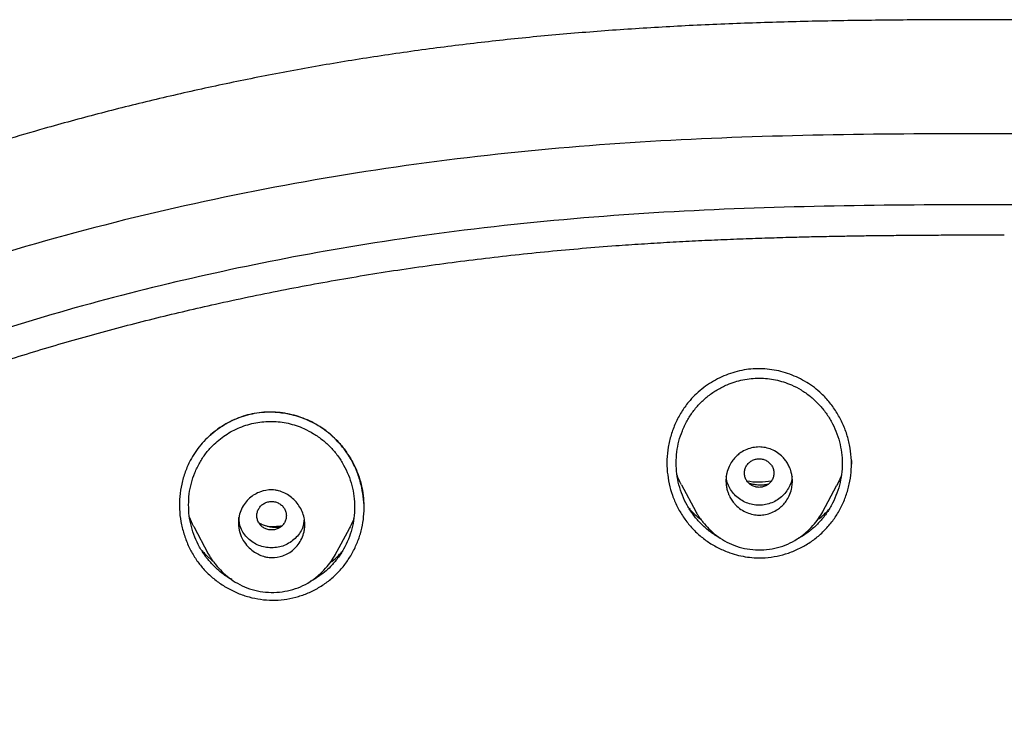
# Model space of a CAD drawing. Header units: millimetres. Extents: x 8 to 1894, y 12 to 2723.
# Tile 86 of 152: x 670 to 697, y 1883 to 1903. Entities that reach past the tile are written whole.
import ezdxf

# ---------------------------------------------------------------- set-up
doc = ezdxf.new("R2010")
doc.units = ezdxf.units.MM

msp = doc.modelspace()

# ---------------------------------------------------------------- linework, layer by layer
at = {"color": 7, "linetype": 'Continuous', "lineweight": 30}
for p, q in [((692.972, 1890.575), (692.969, 1890.477)), ((688.363, 1889.919), (688.752, 1889.19)), ((692.187, 1889.18), (692.573, 1889.904)), ((675.158, 1888.786), (675.551, 1888.05)), ((678.989, 1888.019), (679.371, 1888.735))]:
    msp.add_line(p, q, dxfattribs=at)
for centre, start, end in [((690.469, 1891.97), 260.1161, 279.8989), ((677.265, 1890.765), 266.216, 278.4951)]:
    msp.add_arc(centre, 1.975, start, end, dxfattribs=at)
for points, knots in [([(740.711, 1890.257), (740.664, 1890.304), (740.578, 1890.389), (740.461, 1890.504), (740.364, 1890.597), (740.278, 1890.68), (740.193, 1890.761), (740.064, 1890.881), (739.888, 1891.044), (739.645, 1891.263), (739.37, 1891.504), (739.059, 1891.769), (738.682, 1892.079), (738.23, 1892.436), (737.695, 1892.84), (737.112, 1893.259), (736.504, 1893.675), (735.875, 1894.085), (735.227, 1894.487), (734.537, 1894.894), (733.809, 1895.303), (733.064, 1895.7), (732.325, 1896.075), (731.614, 1896.419), (730.932, 1896.735), (730.279, 1897.024), (729.657, 1897.29), (729.072, 1897.53), (728.525, 1897.748), (728.018, 1897.944), (727.552, 1898.118), (727.127, 1898.273), (726.74, 1898.411), (726.31, 1898.561), (725.81, 1898.731), (725.208, 1898.928), (724.559, 1899.134), (723.86, 1899.347), (723.117, 1899.563), (722.33, 1899.783), (721.5, 1900.004), (720.621, 1900.226), (719.686, 1900.448), (718.695, 1900.671), (717.647, 1900.891), (716.548, 1901.105), (715.407, 1901.309), (714.24, 1901.5), (713.062, 1901.672), (711.659, 1901.856), (710.029, 1902.037), (708.17, 1902.199), (706.307, 1902.323), (704.439, 1902.411), (702.568, 1902.468), (700.695, 1902.5), (698.82, 1902.513), (696.997, 1902.515), (695.228, 1902.512), (693.511, 1902.499), (691.793, 1902.471), (690.076, 1902.421), (688.378, 1902.347), (686.706, 1902.246), (685.065, 1902.117), (683.444, 1901.958), (681.835, 1901.766), (680.237, 1901.543), (678.653, 1901.286), (677.093, 1900.998), (675.558, 1900.683), (674.05, 1900.339), (672.567, 1899.969), (671.238, 1899.606), (670.067, 1899.262), (669.059, 1898.947), (668.093, 1898.628), (667.171, 1898.306), (666.292, 1897.982), (665.541, 1897.691), (664.91, 1897.436), (664.389, 1897.219), (663.888, 1897.003), (663.406, 1896.789), (662.938, 1896.576), (662.471, 1896.356), (661.97, 1896.114), (661.426, 1895.841), (660.836, 1895.534), (660.218, 1895.199), (659.576, 1894.835), (658.909, 1894.44), (658.221, 1894.01), (657.513, 1893.544), (656.874, 1893.098), (656.322, 1892.692), (655.871, 1892.347), (655.457, 1892.018), (655.079, 1891.705), (654.771, 1891.441), (654.525, 1891.223), (654.332, 1891.05), (654.147, 1890.879), (653.954, 1890.697), (653.738, 1890.49), (653.585, 1890.339), (653.503, 1890.258)], [0, 0, 0, 0, 0.002176, 0.003954, 0.005337, 0.00658, 0.007851, 0.009151, 0.012326, 0.015658, 0.019829, 0.024252, 0.028962, 0.03572, 0.042994, 0.050783, 0.059085, 0.066931, 0.075186, 0.083851, 0.092924, 0.10227, 0.111246, 0.119772, 0.127847, 0.135605, 0.142896, 0.14972, 0.156077, 0.161967, 0.167296, 0.172176, 0.176605, 0.180584, 0.18688, 0.1937, 0.201044, 0.208912, 0.217303, 0.226054, 0.235312, 0.245074, 0.255341, 0.266339, 0.277864, 0.289915, 0.30249, 0.315284, 0.328087, 0.3409, 0.360938, 0.380995, 0.401072, 0.421169, 0.441288, 0.461424, 0.481585, 0.501766, 0.520198, 0.538651, 0.557127, 0.575629, 0.594045, 0.611937, 0.629638, 0.647146, 0.664459, 0.681924, 0.699188, 0.716252, 0.733115, 0.74977, 0.766225, 0.782479, 0.794285, 0.805669, 0.816626, 0.827157, 0.837262, 0.84694, 0.853218, 0.859303, 0.865194, 0.870891, 0.876396, 0.881851, 0.88761, 0.894402, 0.901591, 0.909179, 0.917164, 0.925547, 0.934329, 0.943511, 0.953081, 0.959651, 0.965808, 0.97155, 0.976874, 0.981785, 0.984778, 0.987593, 0.990231, 0.992987, 0.996243, 1, 1, 1, 1]), ([(746.132, 1797.158), (746.593, 1798.387), (747.512, 1800.831), (748.495, 1804.601), (749.27, 1808.382), (749.853, 1812.175), (750.34, 1816.36), (750.695, 1820.94), (750.905, 1825.905), (751, 1831.452), (750.99, 1837.581), (750.978, 1844.311), (750.875, 1851.06), (750.555, 1857.838), (750.011, 1863.494), (749.341, 1868.017), (748.676, 1871.415), (747.796, 1874.799), (746.641, 1878.144), (745.224, 1881.22), (743.546, 1883.984), (741.653, 1886.399), (739.443, 1888.544), (737.004, 1890.399), (734.422, 1891.997), (731.301, 1893.599), (727.614, 1895.121), (723.365, 1896.49), (719.049, 1897.572), (714.683, 1898.4), (710.282, 1898.968), (705.871, 1899.292), (701.478, 1899.419), (697.107, 1899.43), (692.736, 1899.418), (688.344, 1899.29), (683.933, 1898.968), (679.531, 1898.4), (675.166, 1897.573), (670.85, 1896.491), (666.6, 1895.12), (662.914, 1893.6), (659.793, 1891.997), (657.21, 1890.4), (654.772, 1888.545), (652.562, 1886.4), (650.668, 1883.984), (648.991, 1881.22), (647.573, 1878.144), (646.418, 1874.799), (645.539, 1871.415), (644.873, 1868.018), (644.203, 1863.495), (643.659, 1857.838), (643.34, 1851.061), (643.237, 1844.312), (643.225, 1837.582), (643.214, 1831.001), (643.338, 1824.548), (643.685, 1818.223), (644.263, 1812.764), (644.982, 1808.18), (645.752, 1804.467), (646.726, 1800.765), (647.629, 1798.364), (648.083, 1797.158)], [0, 0, 0, 0, 0.01422, 0.028301, 0.042283, 0.056188, 0.070046, 0.088148, 0.106186, 0.124159, 0.148558, 0.172923, 0.197399, 0.221993, 0.24671, 0.259145, 0.27167, 0.284302, 0.297067, 0.309991, 0.320883, 0.3319, 0.342924, 0.353811, 0.364567, 0.375221, 0.391058, 0.40678, 0.422432, 0.438055, 0.453668, 0.469227, 0.484683, 0.500001, 0.515318, 0.530774, 0.546334, 0.561944, 0.577571, 0.59322, 0.608942, 0.624779, 0.635434, 0.646191, 0.657076, 0.668103, 0.679114, 0.690014, 0.702933, 0.7157, 0.728331, 0.740856, 0.753291, 0.778008, 0.802602, 0.827078, 0.851444, 0.875842, 0.898728, 0.921719, 0.944802, 0.958463, 0.9722, 0.986034, 1, 1, 1, 1]), ([(744.739, 1797.28), (745.115, 1798.268), (745.867, 1800.241), (746.729, 1803.282), (747.443, 1806.352), (748.014, 1809.446), (748.474, 1812.555), (748.907, 1816.267), (749.256, 1820.586), (749.479, 1825.507), (749.58, 1830.652), (749.585, 1836.017), (749.57, 1841.606), (749.512, 1847.199), (749.34, 1852.796), (748.985, 1858.392), (748.481, 1863.045), (747.916, 1866.75), (747.389, 1869.517), (746.731, 1872.261), (745.916, 1874.969), (744.909, 1877.621), (743.78, 1879.973), (742.562, 1882.016), (741.314, 1883.764), (739.899, 1885.389), (738.155, 1887.037), (736.053, 1888.646), (733.602, 1890.178), (730.864, 1891.6), (727.851, 1892.896), (724.575, 1894.053), (721.236, 1895.018), (717.85, 1895.814), (714.145, 1896.505), (710.119, 1897.034), (705.784, 1897.362), (701.445, 1897.494), (697.108, 1897.507), (692.771, 1897.492), (688.43, 1897.359), (684.095, 1897.034), (680.069, 1896.506), (676.364, 1895.816), (672.979, 1895.019), (669.64, 1894.052), (666.364, 1892.895), (663.349, 1891.601), (660.612, 1890.178), (658.162, 1888.646), (656.061, 1887.037), (654.316, 1885.39), (652.903, 1883.763), (651.652, 1882.017), (650.437, 1879.972), (649.307, 1877.621), (648.299, 1874.969), (647.485, 1872.261), (646.827, 1869.517), (646.299, 1866.75), (645.734, 1863.045), (645.231, 1858.392), (644.876, 1852.796), (644.703, 1847.199), (644.645, 1841.607), (644.63, 1836.018), (644.636, 1830.727), (644.73, 1825.732), (644.934, 1821.034), (645.293, 1816.341), (645.773, 1812.242), (646.323, 1808.738), (646.885, 1805.824), (647.579, 1802.934), (648.408, 1800.071), (649.119, 1798.211), (649.475, 1797.28)], [0, 0, 0, 0, 0.011709, 0.0234, 0.035079, 0.046745, 0.058401, 0.070053, 0.08835, 0.106637, 0.124908, 0.145647, 0.166375, 0.187119, 0.207887, 0.228673, 0.249479, 0.259892, 0.270315, 0.28075, 0.291198, 0.301658, 0.31213, 0.319994, 0.327864, 0.335737, 0.343609, 0.354092, 0.364563, 0.37502, 0.38755, 0.400066, 0.41258, 0.425091, 0.437599, 0.45323, 0.468841, 0.484431, 0.499999, 0.515569, 0.531166, 0.546782, 0.562408, 0.574915, 0.587424, 0.599934, 0.612454, 0.624987, 0.635443, 0.645912, 0.656393, 0.664263, 0.672136, 0.680006, 0.687871, 0.698343, 0.708803, 0.71925, 0.729685, 0.740108, 0.750521, 0.771326, 0.792113, 0.81288, 0.833624, 0.854353, 0.875091, 0.892532, 0.909986, 0.927451, 0.944927, 0.955919, 0.966921, 0.977933, 0.988958, 1, 1, 1, 1]), ([(647.556, 1870.094), (647.665, 1870.548), (647.878, 1871.433), (648.245, 1872.738), (648.641, 1874.011), (649.081, 1875.269), (649.533, 1876.423), (649.988, 1877.472), (650.438, 1878.422), (650.923, 1879.357), (651.446, 1880.281), (652.011, 1881.187), (652.617, 1882.073), (653.262, 1882.932), (653.946, 1883.761), (654.664, 1884.555), (655.415, 1885.312), (656.199, 1886.032), (657.017, 1886.715), (657.866, 1887.371), (658.745, 1887.997), (659.652, 1888.594), (660.579, 1889.161), (661.526, 1889.7), (662.587, 1890.263), (663.768, 1890.844), (665.071, 1891.433), (666.454, 1892.007), (667.916, 1892.562), (669.457, 1893.095), (671.012, 1893.584), (672.578, 1894.033), (674.155, 1894.444), (675.806, 1894.832), (677.53, 1895.194), (679.328, 1895.523), (681.134, 1895.809), (682.947, 1896.049), (684.766, 1896.246), (686.211, 1896.369), (687.278, 1896.443), (687.967, 1896.486), (688.656, 1896.523), (689.346, 1896.555), (690.031, 1896.583), (690.699, 1896.606), (691.228, 1896.621), (691.62, 1896.631), (691.885, 1896.638), (692.158, 1896.644), (692.46, 1896.65), (692.809, 1896.656), (693.212, 1896.663), (693.653, 1896.669), (694.129, 1896.674), (694.638, 1896.679), (695.192, 1896.682), (695.79, 1896.685), (696.434, 1896.687), (696.878, 1896.687), (697.107, 1896.687)], [0, 0, 0, 0, 0.023179, 0.045268, 0.067337, 0.089394, 0.111443, 0.128768, 0.146111, 0.163494, 0.180914, 0.198597, 0.216244, 0.23388, 0.251506, 0.269139, 0.286475, 0.303855, 0.321267, 0.338631, 0.356288, 0.373942, 0.391598, 0.409261, 0.426924, 0.450049, 0.473187, 0.496345, 0.522669, 0.548996, 0.575305, 0.601565, 0.627835, 0.654112, 0.683545, 0.712979, 0.742412, 0.771845, 0.801279, 0.830716, 0.841818, 0.852922, 0.864027, 0.875132, 0.886237, 0.897105, 0.907412, 0.911768, 0.916014, 0.920187, 0.924958, 0.930581, 0.937057, 0.944386, 0.951855, 0.960043, 0.968951, 0.978579, 0.988929, 1, 1, 1, 1]), ([(692.967, 1890.577), (692.959, 1890.689), (692.943, 1890.914), (692.862, 1891.245), (692.743, 1891.563), (692.584, 1891.864), (692.39, 1892.142), (692.18, 1892.37), (691.966, 1892.552), (691.757, 1892.694), (691.535, 1892.815), (691.301, 1892.914), (691.059, 1892.989), (690.812, 1893.039), (690.561, 1893.064), (690.308, 1893.062), (690.058, 1893.031), (689.812, 1892.975), (689.572, 1892.894), (689.341, 1892.788), (689.121, 1892.661), (688.915, 1892.513), (688.725, 1892.345), (688.535, 1892.139), (688.355, 1891.887), (688.197, 1891.588), (688.078, 1891.27), (688.001, 1890.94), (687.962, 1890.602), (687.974, 1890.377), (687.981, 1890.264)], [0, 0, 0, 0, 0.041679, 0.083546, 0.125511, 0.167441, 0.209209, 0.250735, 0.281825, 0.31298, 0.344187, 0.375415, 0.406625, 0.437782, 0.468867, 0.499887, 0.530932, 0.562083, 0.593333, 0.624651, 0.655985, 0.687284, 0.718502, 0.749615, 0.791107, 0.832794, 0.874626, 0.916502, 0.958317, 1, 1, 1, 1]), ([(688.22, 1890.509), (688.224, 1890.608), (688.231, 1890.806), (688.29, 1891.099), (688.383, 1891.384), (688.512, 1891.654), (688.673, 1891.905), (688.866, 1892.131), (689.086, 1892.33), (689.332, 1892.499), (689.578, 1892.622), (689.812, 1892.709), (690.029, 1892.765), (690.249, 1892.799), (690.472, 1892.809), (690.695, 1892.797), (690.915, 1892.763), (691.132, 1892.705), (691.365, 1892.617), (691.608, 1892.492), (691.853, 1892.321), (692.073, 1892.12), (692.265, 1891.892), (692.426, 1891.64), (692.554, 1891.369), (692.648, 1891.085), (692.705, 1890.792), (692.723, 1890.495), (692.705, 1890.199), (692.648, 1889.906), (692.554, 1889.621), (692.427, 1889.35), (692.266, 1889.099), (692.075, 1888.872), (691.854, 1888.674), (691.669, 1888.54), (691.554, 1888.484), (691.528, 1888.471)], [0, 0, 0, 0, 0.031061, 0.061861, 0.092901, 0.12438, 0.155174, 0.185798, 0.216745, 0.247536, 0.278717, 0.302263, 0.325437, 0.348492, 0.371687, 0.394941, 0.418016, 0.441175, 0.464677, 0.495633, 0.526428, 0.557627, 0.588444, 0.619246, 0.650538, 0.681743, 0.712547, 0.74344, 0.774299, 0.805091, 0.836321, 0.867647, 0.89842, 0.929179, 0.960046, 0.990823, 1, 1, 1, 1]), ([(679.707, 1889.846), (679.679, 1889.957), (679.622, 1890.179), (679.483, 1890.494), (679.322, 1890.764), (679.15, 1890.991), (678.975, 1891.179), (678.784, 1891.349), (678.575, 1891.497), (678.353, 1891.623), (678.119, 1891.726), (677.875, 1891.804), (677.626, 1891.858), (677.372, 1891.887), (677.118, 1891.889), (676.864, 1891.865), (676.614, 1891.813), (676.371, 1891.734), (676.138, 1891.631), (675.916, 1891.504), (675.709, 1891.356), (675.517, 1891.188), (675.344, 1891.001), (675.191, 1890.797), (675.045, 1890.554), (674.92, 1890.267), (674.824, 1889.939), (674.772, 1889.602), (674.764, 1889.26), (674.798, 1888.919), (674.859, 1888.699), (674.889, 1888.589)], [0, 0, 0, 0, 0.041939, 0.083838, 0.125677, 0.157005, 0.188272, 0.219483, 0.250673, 0.281865, 0.313051, 0.344231, 0.375396, 0.406537, 0.43766, 0.468787, 0.499977, 0.531203, 0.562402, 0.593595, 0.624784, 0.655968, 0.687146, 0.718334, 0.749568, 0.791253, 0.83296, 0.874699, 0.916451, 0.958207, 1, 1, 1, 1]), ([(675.602, 1891.26), (675.675, 1891.321), (675.828, 1891.45), (676.091, 1891.611), (676.359, 1891.734), (676.621, 1891.819), (676.873, 1891.87), (677.145, 1891.895), (677.404, 1891.888), (677.644, 1891.857), (677.861, 1891.81), (678.083, 1891.741), (678.309, 1891.647), (678.534, 1891.526), (678.755, 1891.375), (678.966, 1891.193), (679.163, 1890.981), (679.343, 1890.738), (679.499, 1890.466), (679.628, 1890.167), (679.683, 1889.953), (679.711, 1889.844)], [0, 0, 0, 0, 0.054877, 0.114775, 0.176316, 0.223608, 0.271767, 0.322912, 0.378802, 0.418739, 0.460815, 0.505023, 0.551355, 0.599807, 0.650372, 0.70308, 0.758006, 0.81518, 0.87459, 0.936202, 1, 1, 1, 1]), ([(675.016, 1889.374), (675.02, 1889.473), (675.027, 1889.671), (675.087, 1889.963), (675.181, 1890.247), (675.311, 1890.515), (675.473, 1890.764), (675.651, 1890.968), (675.832, 1891.133), (676.011, 1891.265), (676.202, 1891.379), (676.406, 1891.474), (676.617, 1891.548), (676.834, 1891.601), (677.054, 1891.631), (677.276, 1891.638), (677.497, 1891.623), (677.716, 1891.586), (677.932, 1891.525), (678.164, 1891.434), (678.408, 1891.306), (678.652, 1891.135), (678.871, 1890.933), (679.062, 1890.706), (679.222, 1890.455), (679.349, 1890.184), (679.443, 1889.9), (679.501, 1889.607), (679.519, 1889.312), (679.5, 1889.016), (679.443, 1888.724), (679.349, 1888.441), (679.22, 1888.171), (679.058, 1887.922), (678.881, 1887.717), (678.7, 1887.55), (678.521, 1887.419), (678.39, 1887.336), (678.318, 1887.303), (678.312, 1887.3)], [0, 0, 0, 0, 0.030866, 0.0619866, 0.0928141, 0.1243346, 0.1551022, 0.1856396, 0.2088342, 0.2318948, 0.2550497, 0.2785287, 0.3019917, 0.325129, 0.3481903, 0.3714358, 0.3944612, 0.4174488, 0.4406656, 0.4643743, 0.4952793, 0.5264053, 0.5572236, 0.588078, 0.6188727, 0.6500999, 0.6813341, 0.7121287, 0.7429589, 0.7737882, 0.8045668, 0.8358026, 0.8670867, 0.8978449, 0.9286367, 0.9517974, 0.9748373, 0.9980048, 1, 1, 1, 1]), ([(689.569, 1890.023), (689.57, 1890.059), (689.573, 1890.13), (689.597, 1890.262), (689.646, 1890.408), (689.729, 1890.554), (689.808, 1890.651), (689.873, 1890.713), (689.921, 1890.753), (690.003, 1890.812), (690.127, 1890.879), (690.297, 1890.93), (690.469, 1890.947), (690.641, 1890.929), (690.81, 1890.877), (690.971, 1890.79), (691.095, 1890.686), (691.185, 1890.579), (691.25, 1890.479), (691.288, 1890.399), (691.309, 1890.345), (691.318, 1890.319), (691.329, 1890.286), (691.345, 1890.229), (691.363, 1890.139), (691.371, 1890.036), (691.367, 1889.943), (691.358, 1889.871), (691.337, 1889.762), (691.29, 1889.627), (691.207, 1889.482), (691.129, 1889.387), (691.065, 1889.326), (691.018, 1889.286), (690.935, 1889.227), (690.812, 1889.16), (690.642, 1889.109), (690.47, 1889.092), (690.299, 1889.11), (690.13, 1889.162), (689.969, 1889.248), (689.86, 1889.338), (689.795, 1889.411), (689.761, 1889.452), (689.726, 1889.501), (689.693, 1889.555), (689.657, 1889.622), (689.623, 1889.703), (689.594, 1889.8), (689.573, 1889.908), (689.57, 1889.984), (689.569, 1890.023)], [0, 0, 0, 0, 0.0190907, 0.0370888, 0.0703218, 0.0994768, 0.1248841, 0.1358168, 0.1466436, 0.1574177, 0.189128, 0.2199638, 0.2498217, 0.279591, 0.3102074, 0.3419909, 0.3747274, 0.39439, 0.4151354, 0.4372253, 0.4408529, 0.4456697, 0.4516719, 0.4588615, 0.4768702, 0.4997465, 0.5128768, 0.5255171, 0.5377386, 0.5712376, 0.600319, 0.624748, 0.6356815, 0.646586, 0.6573987, 0.6889603, 0.7198025, 0.7497111, 0.7791145, 0.8097181, 0.8414669, 0.8746262, 0.8831915, 0.8926153, 0.9029335, 0.9142003, 0.9263314, 0.9426211, 0.9603058, 0.9794709, 1, 1, 1, 1]), ([(687.981, 1890.264), (687.995, 1890.157), (688.022, 1889.943), (688.115, 1889.631), (688.243, 1889.33), (688.407, 1889.048), (688.605, 1888.789), (688.833, 1888.56), (689.09, 1888.361), (689.371, 1888.197), (689.648, 1888.081), (689.909, 1888.003), (690.15, 1887.957), (690.391, 1887.936), (690.66, 1887.94), (690.953, 1887.979), (691.267, 1888.064), (691.568, 1888.191), (691.851, 1888.354), (692.109, 1888.552), (692.337, 1888.781), (692.535, 1889.037), (692.698, 1889.318), (692.825, 1889.619), (692.914, 1889.933), (692.966, 1890.254), (692.967, 1890.469), (692.967, 1890.577)], [0, 0, 0, 0, 0.041543, 0.083035, 0.125143, 0.167258, 0.2087, 0.250159, 0.291779, 0.333229, 0.375192, 0.407057, 0.43833, 0.469304, 0.500282, 0.541681, 0.583106, 0.625262, 0.667201, 0.708614, 0.750216, 0.791553, 0.832964, 0.875145, 0.917138, 0.958539, 1, 1, 1, 1]), ([(689.419, 1888.474), (689.39, 1888.489), (689.273, 1888.547), (689.086, 1888.683), (688.865, 1888.882), (688.674, 1889.109), (688.512, 1889.361), (688.384, 1889.632), (688.29, 1889.917), (688.231, 1890.211), (688.224, 1890.41), (688.22, 1890.509)], [0, 0, 0, 0, 0.03882, 0.158282, 0.278035, 0.397666, 0.517139, 0.638485, 0.760259, 0.880091, 1, 1, 1, 1]), ([(690.869, 1890.235), (690.866, 1890.268), (690.861, 1890.336), (690.819, 1890.43), (690.756, 1890.511), (690.671, 1890.573), (690.574, 1890.612), (690.469, 1890.626), (690.365, 1890.612), (690.267, 1890.573), (690.183, 1890.512), (690.119, 1890.43), (690.079, 1890.336), (690.064, 1890.235), (690.078, 1890.134), (690.119, 1890.04), (690.183, 1889.959), (690.267, 1889.897), (690.364, 1889.858), (690.469, 1889.844), (690.573, 1889.858), (690.671, 1889.897), (690.755, 1889.958), (690.819, 1890.039), (690.861, 1890.134), (690.866, 1890.201), (690.869, 1890.235)], [0, 0, 0, 0, 0.0416593, 0.0833408, 0.125, 0.1666593, 0.2083407, 0.25, 0.2916593, 0.3333407, 0.375, 0.4166593, 0.4583407, 0.5, 0.5416593, 0.5833407, 0.625, 0.6666593, 0.7083407, 0.75, 0.7916593, 0.8333407, 0.875, 0.9166592, 0.9583407, 1, 1, 1, 1]), ([(688.364, 1889.92), (688.359, 1889.928), (688.309, 1890.009), (688.276, 1890.099), (688.245, 1890.18)], [0, 0, 0, 0, 0.101331, 1, 1, 1, 1]), ([(691.36, 1890.143), (691.358, 1890.117), (691.352, 1890.034), (691.304, 1889.899), (691.222, 1889.748), (691.108, 1889.616), (690.971, 1889.507), (690.814, 1889.426), (690.645, 1889.376), (690.468, 1889.36), (690.291, 1889.377), (690.121, 1889.427), (689.965, 1889.508), (689.828, 1889.617), (689.715, 1889.749), (689.633, 1889.901), (689.586, 1890.036), (689.58, 1890.12), (689.578, 1890.146)], [0, 0, 0, 0, 0.030977, 0.098157, 0.165093, 0.232019, 0.298927, 0.365867, 0.432861, 0.499677, 0.566806, 0.633525, 0.70068, 0.767431, 0.834512, 0.90137, 0.96835, 1, 1, 1, 1]), ([(690.709, 1889.93), (690.686, 1889.926), (690.631, 1889.914), (690.537, 1889.907), (690.426, 1889.91), (690.305, 1889.927), (690.224, 1889.952), (690.183, 1889.965)], [0, 0, 0, 0, 0.132343, 0.31846, 0.526419, 0.757223, 1, 1, 1, 1]), ([(692.694, 1890.175), (692.685, 1890.147), (692.653, 1890.053), (692.604, 1889.967), (692.57, 1889.906)], [0, 0, 0, 0, 0.29102, 1, 1, 1, 1]), ([(674.889, 1888.589), (674.926, 1888.484), (674.999, 1888.278), (675.152, 1887.992), (675.333, 1887.733), (675.547, 1887.501), (675.79, 1887.296), (676.06, 1887.121), (676.349, 1886.978), (676.653, 1886.874), (676.966, 1886.809), (677.284, 1886.785), (677.604, 1886.804), (677.918, 1886.866), (678.222, 1886.967), (678.509, 1887.106), (678.777, 1887.282), (679.02, 1887.489), (679.233, 1887.728), (679.414, 1887.996), (679.563, 1888.285), (679.675, 1888.588), (679.745, 1888.896), (679.774, 1889.21), (679.765, 1889.529), (679.727, 1889.74), (679.707, 1889.846)], [0, 0, 0, 0, 0.043371, 0.085199, 0.126117, 0.166794, 0.207896, 0.250063, 0.291991, 0.333479, 0.37513, 0.416669, 0.458063, 0.500016, 0.541564, 0.582979, 0.624953, 0.666538, 0.707854, 0.749657, 0.792974, 0.834761, 0.875685, 0.916432, 0.957667, 1, 1, 1, 1]), ([(676.365, 1888.875), (676.366, 1888.909), (676.368, 1888.977), (676.392, 1889.108), (676.443, 1889.262), (676.54, 1889.425), (676.7, 1889.6), (676.946, 1889.744), (677.196, 1889.786), (677.361, 1889.774), (677.48, 1889.751), (677.674, 1889.68), (677.866, 1889.536), (678.011, 1889.353), (678.097, 1889.196), (678.152, 1889.027), (678.169, 1888.875), (678.161, 1888.747), (678.139, 1888.615), (678.087, 1888.461), (677.99, 1888.298), (677.867, 1888.163), (677.725, 1888.061), (677.527, 1887.97), (677.343, 1887.938), (677.193, 1887.948), (677.119, 1887.959), (677.021, 1887.984), (676.899, 1888.034), (676.756, 1888.121), (676.614, 1888.247), (676.488, 1888.415), (676.387, 1888.628), (676.373, 1888.79), (676.365, 1888.875)], [0, 0, 0, 0, 0.018151, 0.035853, 0.070435, 0.103563, 0.135483, 0.195279, 0.250377, 0.266586, 0.282689, 0.314095, 0.374918, 0.406073, 0.437331, 0.46836, 0.499611, 0.517762, 0.535608, 0.570271, 0.603609, 0.635412, 0.666137, 0.695486, 0.750359, 0.761918, 0.775052, 0.789829, 0.815358, 0.844604, 0.877777, 0.914674, 0.955259, 1, 1, 1, 1]), ([(679.711, 1889.844), (679.727, 1889.749), (679.76, 1889.56), (679.762, 1889.367), (679.764, 1889.271)], [0, 0, 0, 0, 0.501467, 1, 1, 1, 1]), ([(677.665, 1889.08), (677.662, 1889.114), (677.657, 1889.181), (677.615, 1889.275), (677.552, 1889.356), (677.467, 1889.418), (677.37, 1889.457), (677.265, 1889.471), (677.161, 1889.457), (677.063, 1889.418), (676.979, 1889.357), (676.915, 1889.276), (676.875, 1889.182), (676.86, 1889.08), (676.875, 1888.979), (676.915, 1888.885), (676.979, 1888.804), (677.063, 1888.742), (677.16, 1888.703), (677.265, 1888.689), (677.369, 1888.703), (677.467, 1888.742), (677.551, 1888.803), (677.615, 1888.885), (677.657, 1888.979), (677.662, 1889.046), (677.665, 1889.08)], [0, 0, 0, 0, 0.041659, 0.083341, 0.125, 0.166659, 0.208341, 0.25, 0.291659, 0.333341, 0.375, 0.416659, 0.458341, 0.5, 0.541659, 0.583341, 0.625, 0.666659, 0.708341, 0.75, 0.791659, 0.833341, 0.875, 0.916659, 0.958341, 1, 1, 1, 1]), ([(676.187, 1887.351), (676.167, 1887.362), (676.058, 1887.417), (675.88, 1887.55), (675.661, 1887.75), (675.47, 1887.978), (675.309, 1888.229), (675.18, 1888.5), (675.086, 1888.785), (675.027, 1889.078), (675.02, 1889.275), (675.016, 1889.374)], [0, 0, 0, 0, 0.028275, 0.149075, 0.270288, 0.391229, 0.512002, 0.634601, 0.757844, 0.878939, 1, 1, 1, 1]), ([(688.571, 1889.281), (688.593, 1889.255), (688.688, 1889.141), (688.804, 1889.049), (688.893, 1888.978)], [0, 0, 0, 0, 0.232373, 1, 1, 1, 1]), ([(688.75, 1889.195), (688.76, 1889.176), (688.783, 1889.137), (688.828, 1889.069), (688.882, 1888.991), (688.973, 1888.87), (689.108, 1888.716), (689.303, 1888.544), (689.53, 1888.393), (689.788, 1888.27), (690.071, 1888.188), (690.37, 1888.15), (690.671, 1888.157), (690.965, 1888.208), (691.246, 1888.304), (691.504, 1888.444), (691.731, 1888.616), (691.922, 1888.804), (692.076, 1888.994), (692.153, 1889.125), (692.19, 1889.187)], [0, 0, 0, 0, 0.017125, 0.036726, 0.059317, 0.085296, 0.143607, 0.204953, 0.2692, 0.336367, 0.406643, 0.477949, 0.549055, 0.619594, 0.689292, 0.758709, 0.827424, 0.890852, 0.948344, 1, 1, 1, 1]), ([(692.055, 1888.978), (692.068, 1888.987), (692.176, 1889.062), (692.277, 1889.155), (692.352, 1889.246), (692.355, 1889.249)], [0, 0, 0, 0, 0.121501, 0.971259, 1, 1, 1, 1]), ([(675.158, 1888.787), (675.157, 1888.79), (675.108, 1888.869), (675.074, 1888.956), (675.042, 1889.041)], [0, 0, 0, 0, 0.038342, 1, 1, 1, 1]), ([(678.149, 1888.998), (678.139, 1888.912), (678.115, 1888.711), (677.913, 1888.451), (677.62, 1888.251), (677.264, 1888.191), (676.908, 1888.252), (676.615, 1888.452), (676.409, 1888.724), (676.385, 1888.936), (676.374, 1889.034)], [0, 0, 0, 0, 0.099211, 0.230738, 0.362158, 0.493267, 0.624817, 0.755873, 0.887372, 1, 1, 1, 1]), ([(679.493, 1889.013), (679.484, 1888.984), (679.452, 1888.887), (679.402, 1888.799), (679.367, 1888.737)], [0, 0, 0, 0, 0.303572, 1, 1, 1, 1]), ([(677.495, 1888.768), (677.462, 1888.765), (677.394, 1888.758), (677.283, 1888.763), (677.164, 1888.783), (677.043, 1888.819), (676.966, 1888.856), (676.929, 1888.874)], [0, 0, 0, 0, 0.168854, 0.35735, 0.564597, 0.789546, 1, 1, 1, 1]), ([(675.368, 1888.148), (675.393, 1888.118), (675.486, 1888.008), (675.598, 1887.918), (675.679, 1887.853)], [0, 0, 0, 0, 0.275255, 1, 1, 1, 1]), ([(678.852, 1887.812), (678.866, 1887.822), (678.951, 1887.882), (679.057, 1887.978), (679.141, 1888.071), (679.167, 1888.1)], [0, 0, 0, 0, 0.124263, 0.726787, 1, 1, 1, 1]), ([(675.549, 1888.054), (675.561, 1888.033), (675.585, 1887.99), (675.633, 1887.918), (675.69, 1887.837), (675.782, 1887.716), (675.919, 1887.562), (676.114, 1887.392), (676.341, 1887.242), (676.598, 1887.121), (676.881, 1887.038), (677.178, 1887), (677.478, 1887.005), (677.771, 1887.056), (678.051, 1887.15), (678.309, 1887.289), (678.535, 1887.459), (678.725, 1887.646), (678.878, 1887.835), (678.955, 1887.965), (678.992, 1888.027)], [0, 0, 0, 0, 0.018626, 0.039422, 0.062794, 0.089092, 0.147214, 0.208315, 0.272338, 0.339351, 0.409391, 0.480328, 0.551058, 0.621282, 0.690786, 0.760096, 0.828645, 0.891785, 0.948877, 1, 1, 1, 1])]:
    msp.add_open_spline(points, degree=3, knots=knots, dxfattribs=at)

doc.saveas('drawing.dxf')
